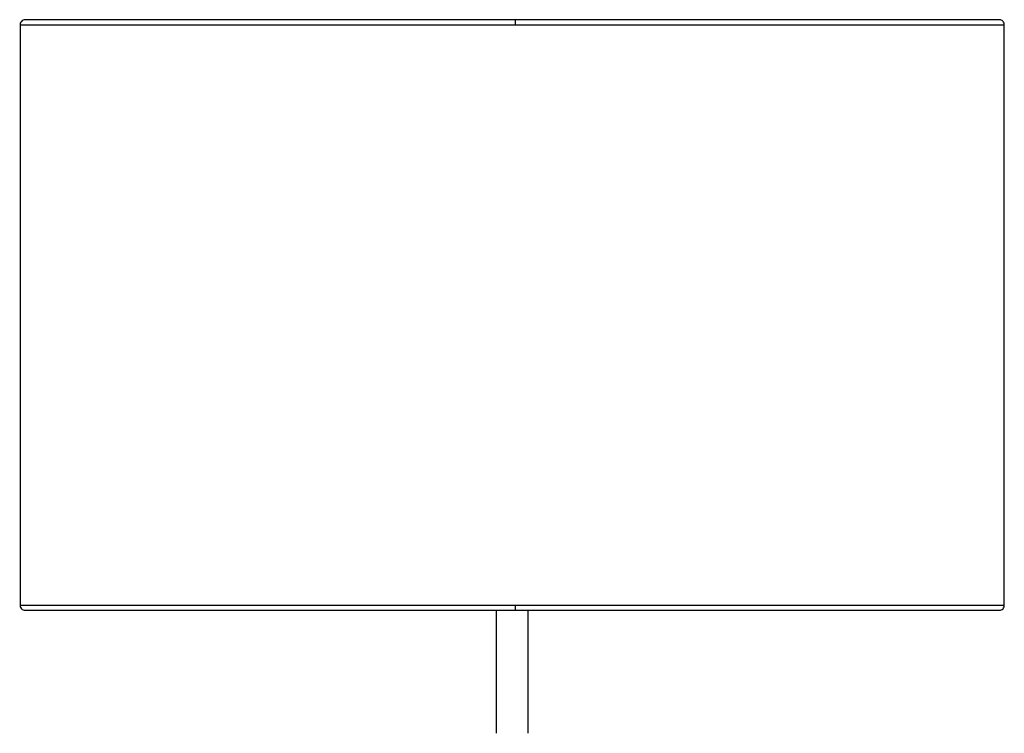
# Paper-space layout '_Posterior' of a CAD drawing. Header units: millimetres. Extents: x -167 to 233, y -56 to 638.
# Tile 7 of 7: x -167 to 233, y 348 to 638. Entities that reach past the tile are written whole.
import ezdxf

# ---------------------------------------------------------------- set-up
doc = ezdxf.new("R2010")
doc.units = ezdxf.units.MM

psp = doc.layouts.new('_Posterior')

# ---------------------------------------------------------------- linework, layer by layer
at = {"color": 7, "linetype": 'Continuous', "lineweight": 25}
for p, q in [((-166.67, 636.44), (-166.67, 400.44)), ((231.33, 638.44), (-164.67, 638.44)), ((233.33, 400.44), (233.33, 636.44)), ((-164.67, 398.44), (231.33, 398.44)), ((26.83, 398.44), (26.83, 348.44)), ((26.88, 398.51), (28.33, 398.44)), ((38.33, 398.44), (39.73, 398.51)), ((39.83, 348.44), (39.83, 398.44))]:
    psp.add_line(p, q, dxfattribs=at)
for points, knots in [([(-166.62, 636.44), (-166.64, 636.44), (-166.87, 636.44), (-166, 636.44), (-163.95, 636.44), (-160.42, 636.44), (-155.66, 636.44), (-149.73, 636.44), (-142.75, 636.44), (-134.83, 636.44), (-126.11, 636.44), (-116.71, 636.44), (-106.78, 636.44), (-96.45, 636.44), (-85.83, 636.44), (-75.03, 636.44), (-64.17, 636.44), (-53.32, 636.44), (-42.56, 636.44), (-31.96, 636.44), (-20.92, 636.44), (-9.51, 636.44), (2.2, 636.44), (13.45, 636.44), (24.21, 636.44), (31.22, 636.44), (34.64, 636.44)], [0, 0, 0, 0, 0.004166, 0.056962, 0.109575, 0.161827, 0.213548, 0.264575, 0.314761, 0.363974, 0.412099, 0.459037, 0.504709, 0.54905, 0.592015, 0.633573, 0.673707, 0.712413, 0.749697, 0.785575, 0.820071, 0.859683, 0.89741, 0.933322, 0.967493, 1, 1, 1, 1]), ([(-164.67, 638.44), (-164.94, 638.41), (-165.5, 638.35), (-166.2, 637.82), (-166.65, 637.07), (-166.66, 636.51), (-166.66, 636.24)], [0, 0, 0, 0, 0.23877, 0.5, 0.76123, 1, 1, 1, 1]), ([(34.64, 636.44), (34.64, 636.7), (34.64, 637.09), (34.64, 637.56), (34.64, 637.88), (34.64, 638.14), (34.63, 638.36), (34.63, 638.49), (34.63, 638.42), (34.63, 638.41)], [0, 0, 0, 0, 0.231167, 0.354689, 0.480097, 0.604756, 0.726118, 0.949926, 1, 1, 1, 1]), ([(34.64, 636.44), (38.06, 636.44), (45.07, 636.44), (55.82, 636.44), (67.05, 636.44), (78.73, 636.44), (90.1, 636.44), (101.1, 636.44), (111.64, 636.44), (122.33, 636.44), (133.11, 636.44), (143.89, 636.44), (154.58, 636.44), (165.09, 636.44), (175.3, 636.44), (185.09, 636.44), (194.34, 636.44), (202.9, 636.44), (210.64, 636.44), (217.44, 636.44), (223.17, 636.44), (227.73, 636.44), (230.99, 636.44), (232.99, 636.44), (233.18, 636.44), (233.28, 636.44)], [0, 0, 0, 0, 0.03278, 0.067238, 0.103452, 0.141496, 0.18144, 0.216226, 0.252405, 0.290002, 0.329033, 0.369504, 0.411411, 0.454737, 0.499451, 0.545506, 0.592838, 0.641367, 0.690993, 0.741601, 0.793057, 0.845211, 0.897903, 0.950958, 1, 1, 1, 1]), ([(233.32, 636.24), (233.31, 636.51), (233.3, 637.07), (232.85, 637.82), (232.15, 638.35), (231.59, 638.41), (231.33, 638.44)], [0, 0, 0, 0, 0.23877, 0.5, 0.76123, 1, 1, 1, 1]), ([(34.64, 400.44), (31.22, 400.44), (24.21, 400.44), (13.45, 400.44), (2.2, 400.44), (-9.51, 400.44), (-20.92, 400.44), (-31.96, 400.44), (-42.56, 400.44), (-53.32, 400.44), (-64.17, 400.44), (-75.03, 400.44), (-85.83, 400.44), (-96.45, 400.44), (-106.78, 400.44), (-116.71, 400.44), (-126.11, 400.44), (-134.83, 400.44), (-142.75, 400.44), (-149.73, 400.44), (-155.66, 400.44), (-160.42, 400.44), (-163.95, 400.44), (-166, 400.44), (-166.87, 400.44), (-166.64, 400.44), (-166.62, 400.44)], [0, 0, 0, 0, 0.032507, 0.066678, 0.10259, 0.140317, 0.179929, 0.214425, 0.250303, 0.287587, 0.326293, 0.366427, 0.407985, 0.45095, 0.495291, 0.540963, 0.587901, 0.636026, 0.685239, 0.735425, 0.786452, 0.838173, 0.890425, 0.943038, 0.995834, 1, 1, 1, 1]), ([(-166.66, 400.64), (-166.66, 400.38), (-166.65, 399.81), (-166.2, 399.06), (-165.5, 398.54), (-164.94, 398.47), (-164.67, 398.44)], [0, 0, 0, 0, 0.23877, 0.5, 0.76123, 1, 1, 1, 1]), ([(34.63, 398.47), (34.63, 398.46), (34.63, 398.4), (34.63, 398.52), (34.64, 398.75), (34.64, 399.01), (34.64, 399.33), (34.64, 399.8), (34.64, 400.19), (34.64, 400.44)], [0, 0, 0, 0, 0.038847, 0.2653, 0.388096, 0.514228, 0.641119, 0.766101, 1, 1, 1, 1]), ([(233.28, 400.44), (233.18, 400.44), (232.99, 400.44), (230.99, 400.44), (227.73, 400.44), (223.17, 400.44), (217.44, 400.44), (210.64, 400.44), (202.9, 400.44), (194.34, 400.44), (185.09, 400.44), (175.3, 400.44), (165.09, 400.44), (154.58, 400.44), (143.89, 400.44), (133.11, 400.44), (122.33, 400.44), (111.64, 400.44), (101.1, 400.44), (90.1, 400.44), (78.73, 400.44), (67.05, 400.44), (55.82, 400.44), (45.07, 400.44), (38.06, 400.44), (34.64, 400.44)], [0, 0, 0, 0, 0.049042, 0.102097, 0.154789, 0.206943, 0.258399, 0.309007, 0.358633, 0.407162, 0.454494, 0.500549, 0.545263, 0.588589, 0.630496, 0.670967, 0.709998, 0.747595, 0.783774, 0.81856, 0.858504, 0.896548, 0.932762, 0.96722, 1, 1, 1, 1]), ([(231.33, 398.44), (231.59, 398.47), (232.15, 398.54), (232.85, 399.06), (233.3, 399.81), (233.31, 400.38), (233.32, 400.64)], [0, 0, 0, 0, 0.23877, 0.5, 0.76123, 1, 1, 1, 1])]:
    psp.add_open_spline(points, degree=3, knots=knots, dxfattribs=at)
psp.add_open_spline([(26.83, 398.44), (26.93, 398.44), (27.14, 398.44), (28.65, 398.44), (30.81, 398.44), (33.37, 398.44), (35.92, 398.44), (38.06, 398.44), (39.55, 398.44), (39.74, 398.44), (39.83, 398.44)], degree=3, dxfattribs=at)

doc.saveas('drawing.dxf')
